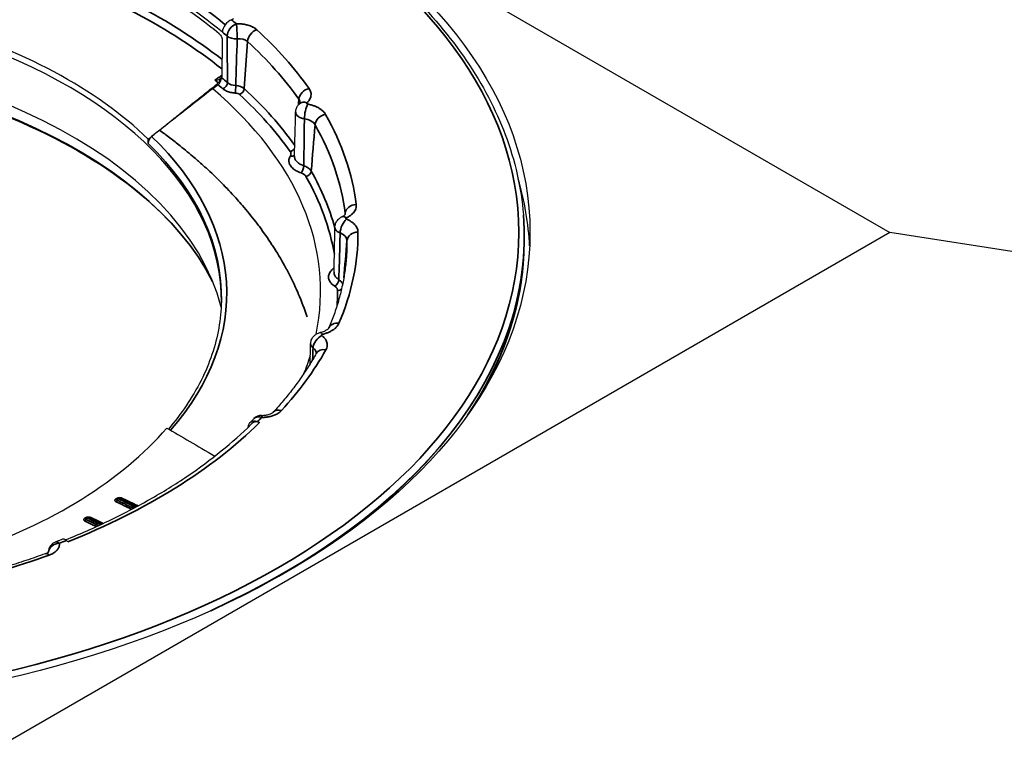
# Model space of a CAD drawing. Header units: millimetres. Extents: x -21336 to 21336, y -500 to 5820.
# Tile 14 of 26: x 3206 to 3251, y 1905 to 1938. Entities that reach past the tile are written whole.
import ezdxf

# ---------------------------------------------------------------- set-up
doc = ezdxf.new("R2010")
doc.units = ezdxf.units.MM
doc.header["$LTSCALE"] = 20
doc.layers.add('_Sichtbarkanten', color=7, linetype='Continuous', lineweight=25)
doc.layers.add('Sichtbar schmal (ISO)', color=7, linetype='Continuous', lineweight=35)

msp = doc.modelspace()

# ---------------------------------------------------------------- linework, layer by layer
at = {"layer": '_Sichtbarkanten'}
for p, q in [((3191.807, 1959.462), (3245.889, 1928.238)), ((3216.117, 1937.934), (3216.022, 1937.896)), ((3215.611, 1937.331), (3215.61, 1937.324)), ((3215.604, 1936.939), (3215.576, 1935.348)), ((3215.576, 1935.338), (3215.575, 1935.265)), ((3215.413, 1934.945), (3215.168, 1934.764)), ((3218.932, 1933.708), (3218.932, 1933.708)), ((3212.237, 1932.28), (3212.24, 1932.476)), ((3229.263, 1929.048), (3229.264, 1929.035)), ((3220.714, 1928.478), (3220.714, 1928.478)), ((3245.889, 1928.238), (3191.818, 1897.021)), ((3775.512, 1846.14), (3245.889, 1928.238)), ((3229.284, 1927.292), (3229.293, 1927.503)), ((3219.611, 1923.191), (3219.611, 1923.191)), ((3216.884, 1919.506), (3216.949, 1919.569)), ((3217.2, 1919.654), (3217.299, 1919.621)), ((3216.768, 1919.399), (3216.768, 1919.394)), ((3210.844, 1916.167), (3210.881, 1916.19)), ((3209.433, 1915.289), (3209.469, 1915.312)), ((3208.601, 1914.21), (3208.535, 1914.265))]:
    msp.add_line(p, q, dxfattribs=at)
for centre, start, end in [((3217.396, 1919.443), 89.8404, 135.4634), ((3208.211, 1913.729), 111.1828, 177.6559)]:
    msp.add_arc(centre, 0.5, start, end, dxfattribs=at)
msp.add_ellipse((3191.813, 1928.242), major_axis=(37.75, 0), ratio=0.57735, dxfattribs=at)
for centre, major_axis, ratio, start_param, end_param in [((3191.813, 1927.833), (28.923, 0), 0.57735, 0.604495, 1.040827), ((3191.813, 1927.65), (28.919, 0), 0.57735, 0.612859, 1.032462), ((3191.813, 1925.18), (-23.75, 0), 0.57735, 3.132886, 6.291892), ((3191.813, 1925.474), (23.756, 0), 0.57735, 0.535812, 1.109509), ((3216.022, 1937.488), (0.321, 0.384), 0.671805, 0.893765, 2.447108), ((3191.813, 1922.809), (-24.004, 0), 0.57735, 3.289846, 6.134932), ((3215.413, 1935.149), (0.113, 0.229), 0.500935, 3.914993, 5.467522), ((3215.415, 1935.222), (0.113, 0.229), 0.50092, 3.961729, 5.467893), ((3191.813, 1925.588), (28.25, 0), 0.57735, 6.162568, 6.880698), ((3219.443, 1933.716), (-0.341, 0.366), 0.693992, 6.283113, 6.28371), ((3212.401, 1932.399), (0.118, 0.23), 0.500066, 0.823242, 2.346779), ((3191.813, 1927.017), (37.75, 0), 0.57735, 0.028101, 0.168322), ((3191.813, 1928.038), (37.491, 0), 0.57735, 5.464798, 6.329263), ((3221.239, 1928.499), (-0.219, 0.449), 0.527098, 6.283111, 6.283513), ((3220.155, 1923.216), (-0.115, 0.487), 0.308598, 6.283138, 6.283354), ((3191.813, 1925.588), (28.25, 0), 0.57735, 6.051841, 6.101566), ((3217.2, 1919.246), (-0.351, 0.356), 0.704492, 5.333042, 6.886385), ((3217.299, 1919.212), (-0.351, 0.356), 0.704492, 5.333042, 6.281423), ((3191.813, 1925.474), (-23.756, 0), 0.57735, 2.106609, 2.680305), ((3210.897, 1916.082), (-0.0529, 0.0849), 0.59777, 0.000006, 0.000275), ((3209.486, 1915.204), (-0.0527, 0.085), 0.599158, 0.000015, 0.000287), ((3208.535, 1913.856), (-0.185, 0.464), 0.464053, 5.573258, 6.283185)]:
    msp.add_ellipse(centre, major_axis=major_axis, ratio=ratio, start_param=start_param, end_param=end_param, dxfattribs=at)
for points, knots in [([(3154.362, 1929.048), (3154.547, 1931.355), (3155.368, 1933.641), (3158.2, 1937.959), (3160.223, 1939.99), (3165.271, 1943.584), (3168.301, 1945.146), (3175.055, 1947.637), (3178.777, 1948.565), (3186.535, 1949.697), (3190.569, 1949.9), (3198.544, 1949.561), (3202.484, 1949.019), (3209.873, 1947.244), (3213.32, 1946.011), (3219.376, 1942.974), (3221.983, 1941.17), (3226.084, 1937.169), (3227.58, 1934.973), (3228.889, 1931.492), (3229.166, 1930.273), (3229.263, 1929.048)], [2.439534, 2.439534, 2.439534, 2.439534, 2.755431, 2.755431, 3.07473, 3.07473, 3.395781, 3.395781, 3.716839, 3.716839, 4.037714, 4.037714, 4.358544, 4.358544, 4.679492, 4.679492, 5.000621, 5.000621, 5.32124, 5.32124, 5.488972, 5.488972, 5.488972, 5.488972]), ([(3215.469, 1937.254), (3215.478, 1937.246), (3215.487, 1937.237), (3215.506, 1937.216), (3215.515, 1937.205), (3215.54, 1937.169), (3215.554, 1937.143), (3215.578, 1937.087), (3215.588, 1937.058), (3215.598, 1937.013), (3215.6, 1936.997), (3215.603, 1936.967), (3215.604, 1936.952), (3215.604, 1936.939)], [-0.07665019, -0.07665019, -0.07665019, -0.07665019, -0.06695301, -0.06695301, -0.0567521, -0.0567521, -0.03848474, -0.03848474, -0.02019094, -0.02019094, -0.00984488, -0.00984488, 0, 0, 0, 0]), ([(3168.462, 1926.019), (3169.132, 1927.331), (3170.145, 1928.592), (3172.879, 1930.984), (3174.646, 1932.097), (3178.703, 1933.948), (3180.991, 1934.687), (3185.859, 1935.715), (3188.438, 1936.003), (3193.626, 1936.099), (3196.234, 1935.906), (3201.211, 1935.059), (3203.579, 1934.405), (3207.834, 1932.705), (3209.72, 1931.659), (3212.823, 1929.288), (3214.038, 1927.964), (3214.968, 1926.388), (3215.07, 1926.204), (3215.164, 1926.019)], [2.680296, 2.680296, 2.680296, 2.680296, 2.976683, 2.976683, 3.29538, 3.29538, 3.613674, 3.613674, 3.932267, 3.932267, 4.251009, 4.251009, 4.56965, 4.56965, 4.887997, 4.887997, 5.206444, 5.206444, 5.248211, 5.248211, 5.248211, 5.248211]), ([(3215.267, 1935.153), (3215.268, 1935.153), (3215.268, 1935.153), (3215.314, 1935.153), (3215.358, 1935.158), (3215.435, 1935.181), (3215.468, 1935.195), (3215.52, 1935.231), (3215.54, 1935.25), (3215.561, 1935.283), (3215.566, 1935.294), (3215.573, 1935.316), (3215.575, 1935.327), (3215.576, 1935.338)], [-0.00038172, -0.00038172, -0.00038172, -0.00038172, 0, 0, 0.02682881, 0.02682881, 0.0497877, 0.0497877, 0.06914169, 0.06914169, 0.07810016, 0.07810016, 0.08649247, 0.08649247, 0.08649247, 0.08649247]), ([(3215.576, 1935.348), (3215.576, 1935.346), (3215.576, 1935.345), (3215.576, 1935.341), (3215.576, 1935.34), (3215.576, 1935.338)], [-0.002508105, -0.002508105, -0.002508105, -0.002508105, -0.001265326, -0.001265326, -0.000051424, -0.000051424, -0.000051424, -0.000051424]), ([(3218.932, 1933.708), (3218.934, 1933.765), (3218.945, 1933.822), (3218.984, 1933.928), (3219.012, 1933.978), (3219.063, 1934.043), (3219.082, 1934.063), (3219.102, 1934.082)], [0, 0, 0, 0, 0.03410909, 0.03410909, 0.06764886, 0.06764886, 0.08419528, 0.08419528, 0.08419528, 0.08419528]), ([(3219.102, 1934.083), (3219.12, 1934.1), (3219.129, 1934.112), (3219.134, 1934.12), (3219.134, 1934.121), (3219.134, 1934.121)], [0, 0, 0, 0, 0.04066453, 0.04066453, 0.05687968, 0.05687968, 0.05687968, 0.05687968]), ([(3220.714, 1928.478), (3220.715, 1928.535), (3220.726, 1928.592), (3220.764, 1928.698), (3220.792, 1928.748), (3220.861, 1928.837), (3220.904, 1928.876), (3220.972, 1928.923), (3220.996, 1928.937), (3221.02, 1928.948)], [0, 0, 0, 0, 0.0340685, 0.0340685, 0.0676202, 0.0676202, 0.1016243, 0.1016243, 0.1178548, 0.1178548, 0.1178548, 0.1178548]), ([(3221.02, 1928.949), (3221.066, 1928.971), (3221.103, 1928.994), (3221.155, 1929.035), (3221.171, 1929.053), (3221.185, 1929.07), (3221.186, 1929.074), (3221.186, 1929.074)], [0, 0, 0, 0, 0.042862, 0.042862, 0.0846283, 0.0846283, 0.1147592, 0.1147592, 0.1147592, 0.1147592]), ([(3221.225, 1927.021), (3221.207, 1926.812), (3221.182, 1926.603), (3221.119, 1926.185), (3221.08, 1925.977), (3220.988, 1925.56), (3220.936, 1925.353), (3220.817, 1924.938), (3220.75, 1924.731), (3220.604, 1924.318), (3220.524, 1924.113), (3220.437, 1923.908)], [5.5845156, 5.5845156, 5.5845156, 5.5845156, 5.6227576, 5.6227576, 5.6609996, 5.6609996, 5.6992416, 5.6992416, 5.7374836, 5.7374836, 5.7757151, 5.7757151, 5.7757151, 5.7757151]), ([(3215.563, 1925.11), (3215.555, 1924.707), (3215.515, 1924.305), (3215.372, 1923.504), (3215.27, 1923.105), (3215.003, 1922.313), (3214.838, 1921.919), (3214.448, 1921.142), (3214.222, 1920.757), (3213.725, 1920.021), (3213.457, 1919.669), (3213.163, 1919.324)], [5.5473926, 5.5473926, 5.5473926, 5.5473926, 5.6372998, 5.6372998, 5.7272071, 5.7272071, 5.8171143, 5.8171143, 5.9070215, 5.9070215, 5.9919255, 5.9919255, 5.9919255, 5.9919255]), ([(3220.041, 1923.703), (3220.112, 1923.72), (3220.178, 1923.742), (3220.287, 1923.789), (3220.333, 1923.815), (3220.395, 1923.86), (3220.415, 1923.879), (3220.434, 1923.902), (3220.437, 1923.908), (3220.437, 1923.908)], [0, 0, 0, 0, 0.047828, 0.047828, 0.0943336, 0.0943336, 0.1369533, 0.1369533, 0.1733153, 0.1733153, 0.1733153, 0.1733153]), ([(3219.611, 1923.191), (3219.613, 1923.247), (3219.623, 1923.304), (3219.662, 1923.41), (3219.69, 1923.46), (3219.759, 1923.548), (3219.801, 1923.588), (3219.896, 1923.652), (3219.95, 1923.677), (3220.017, 1923.697), (3220.029, 1923.7), (3220.041, 1923.703)], [0, 0, 0, 0, 0.0340426, 0.0340426, 0.0675875, 0.0675875, 0.1015721, 0.1015721, 0.1366362, 0.1366362, 0.1438258, 0.1438258, 0.1438258, 0.1438258]), ([(3219.868, 1922.752), (3219.765, 1922.569), (3219.657, 1922.387), (3219.43, 1922.025), (3219.31, 1921.845), (3219.061, 1921.487), (3218.931, 1921.309), (3218.659, 1920.956), (3218.518, 1920.78), (3218.225, 1920.432), (3218.073, 1920.259), (3217.916, 1920.087)], [5.8481672, 5.8481672, 5.8481672, 5.8481672, 5.8828471, 5.8828471, 5.917527, 5.917527, 5.9522069, 5.9522069, 5.9868868, 5.9868868, 6.0215668, 6.0215668, 6.0215668, 6.0215668]), ([(3217.397, 1919.943), (3217.458, 1919.942), (3217.519, 1919.947), (3217.631, 1919.963), (3217.685, 1919.976), (3217.775, 1920.004), (3217.813, 1920.02), (3217.87, 1920.05), (3217.89, 1920.064), (3217.909, 1920.08), (3217.914, 1920.085), (3217.916, 1920.087)], [0, 0, 0, 0, 0.0361352, 0.0361352, 0.0712623, 0.0712623, 0.1045096, 0.1045096, 0.1347634, 0.1347634, 0.1524354, 0.1524354, 0.1524354, 0.1524354]), ([(3208.492, 1914.296), (3209.158, 1914.564), (3209.805, 1914.848), (3211.078, 1915.456), (3211.702, 1915.782), (3212.899, 1916.462), (3213.47, 1916.817), (3214.557, 1917.553), (3215.072, 1917.934), (3216.041, 1918.72), (3216.495, 1919.124), (3216.917, 1919.537)], [6.0681877, 6.0681877, 6.0681877, 6.0681877, 6.1518482, 6.1518482, 6.2386773, 6.2386773, 6.3255064, 6.3255064, 6.4123354, 6.4123354, 6.4991645, 6.4991645, 6.4991645, 6.4991645]), ([(3217.04, 1919.793), (3217.027, 1919.78), (3217.014, 1919.768), (3216.989, 1919.742), (3216.977, 1919.729), (3216.951, 1919.704), (3216.938, 1919.691), (3216.913, 1919.666), (3216.9, 1919.653), (3216.875, 1919.628), (3216.862, 1919.615), (3216.849, 1919.602)], [6.05167255, 6.05167255, 6.05167255, 6.05167255, 6.05434187, 6.05434187, 6.05701119, 6.05701119, 6.05968051, 6.05968051, 6.06234983, 6.06234983, 6.06501915, 6.06501915, 6.06501915, 6.06501915]), ([(3213.086, 1919.369), (3213.414, 1919.177), (3214.104, 1918.774), (3214.866, 1918.329), (3215.266, 1918.096)], [0, 0, 0, 0, 0.3333333, 0.6622386, 0.6622386, 0.6622386, 0.6622386]), ([(3210.881, 1916.19), (3210.89, 1916.195), (3210.9, 1916.199), (3210.92, 1916.205), (3210.931, 1916.206), (3210.952, 1916.204), (3210.963, 1916.202), (3210.975, 1916.197), (3210.977, 1916.196), (3210.979, 1916.195)], [0.00000865, 0.00000865, 0.00000865, 0.00000865, 0.00633703, 0.00633703, 0.01271501, 0.01271501, 0.01920697, 0.01920697, 0.02047482, 0.02047482, 0.02047482, 0.02047482]), ([(3209.469, 1915.312), (3209.478, 1915.317), (3209.488, 1915.321), (3209.509, 1915.326), (3209.52, 1915.327), (3209.541, 1915.326), (3209.552, 1915.323), (3209.563, 1915.319), (3209.565, 1915.318), (3209.567, 1915.317)], [0.00000867, 0.00000867, 0.00000867, 0.00000867, 0.00633837, 0.00633837, 0.01271489, 0.01271489, 0.01920391, 0.01920391, 0.02028392, 0.02028392, 0.02028392, 0.02028392]), ([(3208.35, 1914.321), (3208.329, 1914.312), (3208.308, 1914.304), (3208.265, 1914.287), (3208.244, 1914.279), (3208.201, 1914.262), (3208.18, 1914.253), (3208.137, 1914.237), (3208.116, 1914.228), (3208.073, 1914.212), (3208.052, 1914.203), (3208.03, 1914.195)], [0.21816616, 0.21816616, 0.21816616, 0.21816616, 0.22083548, 0.22083548, 0.2235048, 0.2235048, 0.22617413, 0.22617413, 0.22884345, 0.22884345, 0.23151278, 0.23151278, 0.23151278, 0.23151278]), ([(3207.576, 1913.664), (3207.287, 1913.559), (3206.994, 1913.457), (3206.403, 1913.259), (3206.105, 1913.163), (3205.502, 1912.976), (3205.198, 1912.886), (3204.584, 1912.712), (3204.274, 1912.628), (3203.65, 1912.466), (3203.335, 1912.388), (3203.018, 1912.313)], [0.2616186, 0.2616186, 0.2616186, 0.2616186, 0.2962985, 0.2962985, 0.3309784, 0.3309784, 0.3656583, 0.3656583, 0.4003382, 0.4003382, 0.4350181, 0.4350181, 0.4350181, 0.4350181]), ([(3207.576, 1913.664), (3207.615, 1913.678), (3207.649, 1913.695), (3207.697, 1913.723), (3207.713, 1913.735), (3207.729, 1913.749), (3207.732, 1913.753), (3207.732, 1913.753)], [0, 0, 0, 0, 0.03213748, 0.03213748, 0.06168345, 0.06168345, 0.08468743, 0.08468743, 0.08468743, 0.08468743])]:
    msp.add_open_spline(points, degree=3, knots=knots, dxfattribs=at)
msp.add_rational_spline([(3212.24, 1932.476), (3213.682, 1933.63), (3215.422, 1935.024)], [1.21561557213, 1.13881668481, 1.05643602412], degree=2, dxfattribs=at)
for points in [[(3215.168, 1934.764), (3214.819, 1934.491), (3214.147, 1933.966), (3213.228, 1933.247), (3212.665, 1932.808), (3212.397, 1932.598)], [(3218.876, 1931.703), (3218.897, 1932.365), (3218.915, 1933.035), (3218.932, 1933.708)], [(3220.672, 1926.434), (3220.686, 1927.114), (3220.7, 1927.796), (3220.714, 1928.478)], [(3229.284, 1927.292), (3229.186, 1925.017), (3228.47, 1922.754), (3227.178, 1920.617)], [(3219.59, 1922.281), (3219.597, 1922.585), (3219.604, 1922.888), (3219.611, 1923.191)], [(3219.868, 1922.752), (3219.868, 1922.753), (3219.868, 1922.754), (3219.868, 1922.754)], [(3210.823, 1916.149), (3210.829, 1916.156), (3210.836, 1916.162), (3210.844, 1916.167)], [(3210.979, 1916.195), (3211.239, 1916.07), (3211.498, 1915.946), (3211.759, 1915.821)], [(3209.411, 1915.271), (3209.418, 1915.278), (3209.425, 1915.284), (3209.433, 1915.289)], [(3209.411, 1915.271), (3209.411, 1915.271), (3209.411, 1915.271), (3209.411, 1915.271)], [(3209.567, 1915.317), (3209.77, 1915.22), (3209.972, 1915.123), (3210.175, 1915.026)], [(3207.711, 1913.734), (3207.711, 1913.739), (3207.711, 1913.744), (3207.711, 1913.749)]]:
    msp.add_open_spline(points, degree=3, dxfattribs=at)
at = {"layer": 'Sichtbar schmal (ISO)'}
for p, q in [((3216.747, 1936.908), (3216.597, 1934.768)), ((3210.814, 1916.176), (3210.778, 1916.154)), ((3210.931, 1916.188), (3210.895, 1916.165)), ((3209.403, 1915.298), (3209.366, 1915.276)), ((3209.52, 1915.309), (3209.483, 1915.287))]:
    msp.add_line(p, q, dxfattribs=at)
msp.add_ellipse((3191.813, 1928.242), major_axis=(37.241, 0), ratio=0.57735, dxfattribs=at)
for centre, major_axis, ratio, start_param, end_param in [((3191.813, 1928.071), (-29.132, 0), 0.57735, 3.748842, 4.18242), ((3191.813, 1925.893), (29.627, 0), 0.57735, 0.639285, 1.028048), ((3191.813, 1925.689), (29.388, 0), 0.57735, 0.628731, 1.028048), ((3191.813, 1928.242), (29.423, 0), 0.57735, 0.591148, 0.604495), ((3191.813, 1927.841), (28.923, 0), 0.57735, 0.591148, 0.604495), ((3216.243, 1937.301), (-0.326, -0.379), 0.677938, 4.044907, 5.598252), ((3216.243, 1937.301), (0.023, -0.499), 0.064719, 0.987283, 2.524627), ((3217.169, 1937.033), (-0.338, -0.368), 0.691329, 4.067316, 5.568299), ((3191.813, 1928.242), (29.947, 0), 0.57735, 0.387643, 0.561042), ((3216.281, 1942.128), (-0.158, -13), 0.032709, 5.106008, 5.289439), ((3216.243, 1937.301), (-0.5, -0.001), 0.549724, 0.59043, 1.649155), ((3216.84, 1944.119), (-0.672, -15.465), 0.018102, 5.189616, 5.351267), ((3216.32, 1936.725), (0.502, 0.041), 0.603929, 0.508805, 1.596871), ((3191.813, 1927.862), (29.448, 0), 0.57735, 0.387643, 0.561042), ((3191.813, 1922.048), (24.343, 0), 0.57735, 0.286531, 2.855062), ((3191.813, 1925.661), (28.643, 0), 0.57735, 0.601918, 0.611373), ((3191.813, 1925.789), (-28.879, 0), 0.57735, 3.729808, 3.746087), ((3191.813, 1925.588), (-28.629, 0), 0.57735, 3.729808, 3.743381), ((3215.631, 1934.964), (-0.164, -0.189), 0.67927, 0.905445, 2.458788), ((3216.254, 1935.204), (-0.5, 0.003), 0.596105, 0.592412, 1.494591), ((3216.194, 1934.772), (-0.012, -0.25), 0.065511, 0.617003, 2.145021), ((3216.174, 1934.628), (-0.5, 0.018), 0.56144, 3.722731, 4.651392), ((3216.386, 1934.705), (-0.169, -0.184), 0.691375, 0.925805, 2.426788), ((3191.813, 1925.778), (29.27, 0), 0.57735, 0.389429, 0.560935), ((3219.538, 1934.369), (-0.408, -0.289), 0.755915, 4.22146, 5.722443), ((3216.174, 1934.424), (0.25, 0), 0.576748, 0.558835, 1.487309), ((3191.813, 1925.588), (29.02, 0), 0.57735, 0.387301, 0.560935), ((3219.637, 1937.196), (-0.996, -11.556), 0.027576, 4.969055, 4.991926), ((3218.378, 1934.095), (0.753, 0.044), 0.586956, 6.230477, 6.63504), ((3219.443, 1933.716), (-0.341, 0.366), 0.693992, 5.352727, 6.283113), ((3218.378, 1934.095), (0.753, 0.044), 0.586956, 6.207091, 6.207777), ((3219.481, 1933.656), (-0.092, -0.492), 0.251419, 3.78074, 5.308991), ((3219.093, 1932.969), (0.753, 0.043), 0.586314, 0.279677, 1.221156), ((3220.284, 1933.193), (-0.435, -0.246), 0.776271, 4.299209, 5.800192), ((3191.813, 1928.242), (29.947, 0), 0.57735, 0.073483, 0.315201), ((3219.829, 1936.896), (-0.847, -11.796), 0.022341, 1.051169, 1.247687), ((3191.813, 1927.862), (29.448, 0), 0.57735, 0.073483, 0.315201), ((3191.813, 1925.479), (23.994, 0), 0.57735, 5.818204, 6.822886), ((3191.813, 1925.279), (23.752, 0), 0.57735, 6.270842, 6.818986), ((3218.684, 1932.12), (-0.204, -0.144), 0.75602, 1.080215, 2.155809), ((3218.691, 1931.914), (0.212, -0.132), 0.76823, 5.159118, 6.075041), ((3219.175, 1931.152), (-0.079, -0.237), 0.407555, 0.684442, 2.210088), ((3219.4, 1930.992), (-0.218, -0.123), 0.776185, 1.157231, 2.658214), ((3191.813, 1925.588), (29.02, 0), 0.57735, 0.099659, 0.315543), ((3191.813, 1925.778), (29.27, 0), 0.57735, 0.158903, 0.315543), ((3221.679, 1929.103), (-0.496, -0.063), 0.814293, 4.608932, 6.109915), ((3191.813, 1928.051), (37.49, 0), 0.57735, 5.381868, 6.329263), ((3221.243, 1928.434), (-0.193, -0.461), 0.479165, 3.859461, 5.387712), ((3221.239, 1928.499), (-0.219, 0.449), 0.527098, 5.536254, 6.283111), ((3221.519, 1931.935), (-0.996, -11.374), 0.008169, 4.978979, 4.978996), ((3221.519, 1931.935), (-0.996, -11.374), 0.008169, 4.964087, 4.968569), ((3220.429, 1929.05), (0.754, 0.043), 0.574549, 6.228701, 6.323447), ((3191.837, 1925.78), (29.245, 0), 0.57735, 0.15649, 0.156491), ((3191.813, 1928.242), (29.947, 0), 0.57735, 6.042509, 6.284227), ((3220.507, 1927.85), (0.754, 0.043), 0.574033, 6.251472, 7.192952), ((3221.76, 1927.851), (-0.5, -0.001), 0.816496, 4.710916, 6.211899), ((3221.54, 1931.616), (-0.982, -11.629), 0.003235, 1.084512, 1.243993), ((3191.813, 1927.862), (29.448, 0), 0.57735, 6.233719, 6.284227), ((3191.813, 1927.826), (37.482, 0), 0.57735, 5.910718, 6.25849), ((3220.652, 1926.819), (-0.149, 0.201), 0.645167, 2.284943, 2.405169), ((3191.813, 1924.282), (28.875, 0), 0.57735, 0.126575, 0.126583), ((3220.704, 1926.008), (-0.135, -0.211), 0.606239, 0.812442, 2.338088), ((3191.813, 1925.588), (29.02, 0), 0.57735, 6.243562, 6.284569), ((3220.833, 1925.815), (-0.25, -0.001), 0.816496, 1.568839, 2.371189), ((3220.897, 1923.712), (-0.46, 0.196), 0.792963, 5.037517, 6.282722), ((3220.125, 1923.154), (-0.311, -0.392), 0.660002, 4.018095, 5.546346), ((3220.155, 1923.216), (-0.115, 0.487), 0.308598, 5.630938, 6.283138), ((3191.813, 1928.242), (29.947, 0), 0.57735, 5.796668, 5.970068), ((3219.112, 1922.73), (0.753, 0.038), 0.563082, 6.235091, 6.884463), ((3220.304, 1922.508), (-0.436, 0.245), 0.776797, 5.123216, 6.283185), ((3217.396, 1919.443), (-0.356, 0.351), 0.709937, 5.322138, 6.283185), ((3217.396, 1919.443), (0.001, 0.5), 0.003938, 6.283184, 6.898669), ((3218.285, 1919.75), (-0.369, 0.338), 0.721756, 5.296608, 6.283172), ((3191.813, 1928.242), (29.538, 0), 0.57735, 5.316884, 5.753216), ((3191.813, 1928.071), (29.132, 0), 0.57735, 5.751029, 5.753216), ((3191.813, 1928.242), (-29.423, 0), 0.57735, 2.611623, 2.62497), ((3210.774, 1916.237), (0.0529, -0.0848), 0.597043, 5.52449, 6.225886), ((3210.782, 1916.11), (0.0442, 0.0897), 0.587055, 3.891398, 4.837829), ((3210.811, 1916.26), (0.0529, -0.0848), 0.59715, 5.52429, 6.017458), ((3210.897, 1916.081), (-0.0463, -0.0886), 0.585071, 3.904628, 4.851606), ((3210.897, 1916.082), (-0.0529, 0.0849), 0.59777, 5.508978, 6.283192), ((3210.811, 1916.26), (0.0529, -0.0848), 0.59715, 6.038172, 6.038937), ((3210.811, 1916.26), (0.0529, -0.0848), 0.59715, 6.178671, 6.180895), ((3210.934, 1916.105), (-0.0529, 0.0848), 0.597741, 5.508932, 6.283185), ((3210.936, 1916.105), (0.0432, 0.0902), 0.561084, 6.282503, 7.026369), ((3211.041, 1916.272), (-0.0429, -0.0903), 0.576502, 0.282976, 0.741967), ((3209.363, 1915.359), (0.0527, -0.085), 0.599705, 5.526136, 6.22687), ((3209.371, 1915.233), (0.0442, 0.0897), 0.587058, 3.887534, 4.83374), ((3209.399, 1915.382), (0.0527, -0.085), 0.599815, 5.52594, 6.015357), ((3209.486, 1915.203), (-0.0463, -0.0886), 0.585138, 3.902057, 4.847528), ((3209.486, 1915.204), (-0.0527, 0.085), 0.599158, 5.510405, 6.2832), ((3209.399, 1915.382), (0.0527, -0.085), 0.599815, 6.030245, 6.030837), ((3209.399, 1915.382), (0.0527, -0.085), 0.599815, 6.193277, 6.195331), ((3209.522, 1915.227), (-0.0527, 0.085), 0.599138, 5.510356, 6.283185), ((3209.524, 1915.227), (0.0432, 0.0902), 0.561094, 6.28252, 7.023862), ((3209.63, 1915.393), (-0.0429, -0.0903), 0.576502, 0.288655, 0.738109), ((3208.211, 1913.729), (-0.495, -0.068), 0.813928, 4.600758, 6.097336), ((3208.211, 1913.729), (-0.181, 0.466), 0.455045, 5.577747, 6.283187), ((3191.813, 1928.242), (-29.423, 0), 0.57735, 2.161944, 2.175291), ((3207.747, 1913.194), (-0.171, 0.47), 0.434432, 5.587387, 6.283189), ((3208.211, 1913.729), (-0.5, 0.02), 0.575856, 0.000001, 0.051957), ((3191.813, 1928.242), (-29.947, 0), 0.57735, 1.958439, 2.131838)]:
    msp.add_ellipse(centre, major_axis=major_axis, ratio=ratio, start_param=start_param, end_param=end_param, dxfattribs=at)
for points, knots in [([(3216.243, 1937.709), (3216.269, 1937.71), (3216.294, 1937.711), (3216.32, 1937.711), (3216.34, 1937.711), (3216.359, 1937.711), (3216.379, 1937.71), (3216.407, 1937.709), (3216.435, 1937.707), (3216.464, 1937.705), (3216.48, 1937.704), (3216.497, 1937.702), (3216.513, 1937.7), (3216.544, 1937.697), (3216.574, 1937.693), (3216.604, 1937.687), (3216.617, 1937.685), (3216.631, 1937.683), (3216.644, 1937.68), (3216.676, 1937.674), (3216.708, 1937.667), (3216.739, 1937.658), (3216.749, 1937.656), (3216.759, 1937.653), (3216.769, 1937.65), (3216.802, 1937.641), (3216.834, 1937.63), (3216.865, 1937.619), (3216.872, 1937.616), (3216.879, 1937.613), (3216.886, 1937.611), (3216.919, 1937.598), (3216.95, 1937.584), (3216.981, 1937.568), (3216.985, 1937.566), (3216.989, 1937.564), (3216.993, 1937.562), (3217.025, 1937.545), (3217.055, 1937.527), (3217.083, 1937.509), (3217.085, 1937.507), (3217.087, 1937.506), (3217.088, 1937.505), (3217.118, 1937.485), (3217.145, 1937.463), (3217.169, 1937.441)], [0.0000004, 0.0000004, 0.0000004, 0.0000004, 0.0709999, 0.0709999, 0.0709999, 0.125, 0.125, 0.125, 0.2038322, 0.2038322, 0.2038322, 0.25, 0.25, 0.25, 0.336501, 0.336501, 0.336501, 0.375, 0.375, 0.375, 0.4692399, 0.4692399, 0.4692399, 0.5, 0.5, 0.5, 0.6019237, 0.6019237, 0.6019237, 0.625, 0.625, 0.625, 0.7346325, 0.7346325, 0.7346325, 0.75, 0.75, 0.75, 0.8673233, 0.8673233, 0.8673233, 0.875, 0.875, 0.875, 1, 1, 1, 1]), ([(3215.267, 1935.153), (3215.323, 1935.192), (3215.426, 1935.263), (3215.529, 1935.336), (3215.576, 1935.369)], [0, 0, 0, 0, 0.3333333, 0.6093192, 0.6093192, 0.6093192, 0.6093192]), ([(3219.443, 1934.125), (3219.441, 1934.123), (3219.439, 1934.121), (3219.438, 1934.119), (3219.436, 1934.117), (3219.435, 1934.114), (3219.434, 1934.112), (3219.433, 1934.11), (3219.433, 1934.108), (3219.432, 1934.105), (3219.432, 1934.103), (3219.432, 1934.101), (3219.433, 1934.099), (3219.433, 1934.096), (3219.434, 1934.094), (3219.435, 1934.092), (3219.436, 1934.09), (3219.437, 1934.088), (3219.439, 1934.086), (3219.44, 1934.084), (3219.442, 1934.082), (3219.445, 1934.08), (3219.447, 1934.078), (3219.449, 1934.076), (3219.452, 1934.075), (3219.454, 1934.073), (3219.457, 1934.072), (3219.46, 1934.07), (3219.464, 1934.069), (3219.467, 1934.068), (3219.47, 1934.067), (3219.474, 1934.066), (3219.477, 1934.065), (3219.481, 1934.064)], [0, 0, 0, 0, 0.0909091, 0.0909091, 0.0909091, 0.1818182, 0.1818182, 0.1818182, 0.2727273, 0.2727273, 0.2727273, 0.3636364, 0.3636364, 0.3636364, 0.4545455, 0.4545455, 0.4545455, 0.5454545, 0.5454545, 0.5454545, 0.6363636, 0.6363636, 0.6363636, 0.7272727, 0.7272727, 0.7272727, 0.8181818, 0.8181818, 0.8181818, 0.9090909, 0.9090909, 0.9090909, 0.9999027, 0.9999027, 0.9999027, 0.9999027]), ([(3218.932, 1933.708), (3218.932, 1933.695), (3218.934, 1933.663), (3218.95, 1933.614), (3218.982, 1933.563), (3219.029, 1933.517), (3219.087, 1933.476), (3219.158, 1933.442), (3219.238, 1933.415), (3219.297, 1933.403), (3219.327, 1933.399)], [0.2986291, 0.2986291, 0.2986291, 0.2986291, 0.3636364, 0.4545455, 0.5454545, 0.6363636, 0.7272727, 0.8181818, 0.9090909, 0.9999825, 0.9999825, 0.9999825, 0.9999825]), ([(3219.299, 1931.268), (3219.306, 1931.604), (3219.316, 1932.296), (3219.324, 1933.025), (3219.327, 1933.399)], [0, 0, 0, 0, 0.5, 0.9999981, 0.9999981, 0.9999981, 0.9999981]), ([(3212.759, 1932.881), (3212.915, 1932.767), (3213.069, 1932.653), (3213.222, 1932.537), (3213.381, 1932.416), (3213.538, 1932.293), (3213.693, 1932.169), (3213.912, 1931.994), (3214.126, 1931.817), (3214.335, 1931.638), (3214.464, 1931.526), (3214.591, 1931.414), (3214.717, 1931.301), (3214.937, 1931.103), (3215.151, 1930.903), (3215.358, 1930.7), (3215.46, 1930.6), (3215.56, 1930.5), (3215.659, 1930.399), (3215.877, 1930.178), (3216.087, 1929.953), (3216.289, 1929.726), (3216.366, 1929.64), (3216.442, 1929.553), (3216.517, 1929.467), (3216.728, 1929.221), (3216.93, 1928.972), (3217.124, 1928.721), (3217.179, 1928.649), (3217.233, 1928.578), (3217.286, 1928.506), (3217.487, 1928.236), (3217.678, 1927.963), (3217.858, 1927.687), (3217.894, 1927.631), (3217.93, 1927.575), (3217.966, 1927.519), (3218.153, 1927.224), (3218.329, 1926.926), (3218.493, 1926.622), (3218.514, 1926.584), (3218.535, 1926.545), (3218.555, 1926.506), (3218.726, 1926.183), (3218.884, 1925.854), (3219.026, 1925.525), (3219.035, 1925.504), (3219.044, 1925.483), (3219.053, 1925.462), (3219.202, 1925.112), (3219.334, 1924.762), (3219.448, 1924.41)], [0.7233517, 0.7233517, 0.7233517, 0.7233517, 0.7363612, 0.7363612, 0.7363612, 0.75, 0.75, 0.75, 0.7692924, 0.7692924, 0.7692924, 0.78125, 0.78125, 0.78125, 0.8022236, 0.8022236, 0.8022236, 0.8125, 0.8125, 0.8125, 0.835155, 0.835155, 0.835155, 0.84375, 0.84375, 0.84375, 0.8680864, 0.8680864, 0.8680864, 0.875, 0.875, 0.875, 0.9010103, 0.9010103, 0.9010103, 0.90625, 0.90625, 0.90625, 0.9339503, 0.9339503, 0.9339503, 0.9375, 0.9375, 0.9375, 0.966884, 0.966884, 0.966884, 0.96875, 0.96875, 0.96875, 1, 1, 1, 1]), ([(3219.175, 1930.948), (3219.134, 1930.962), (3219.095, 1930.977), (3219.058, 1930.993), (3219.021, 1931.009), (3218.987, 1931.026), (3218.954, 1931.044), (3218.922, 1931.063), (3218.891, 1931.082), (3218.863, 1931.103), (3218.834, 1931.124), (3218.808, 1931.145), (3218.785, 1931.168), (3218.761, 1931.19), (3218.74, 1931.214), (3218.721, 1931.238), (3218.703, 1931.262), (3218.687, 1931.286), (3218.673, 1931.311), (3218.66, 1931.337), (3218.649, 1931.362), (3218.642, 1931.388), (3218.634, 1931.414), (3218.629, 1931.44), (3218.627, 1931.466), (3218.625, 1931.493), (3218.626, 1931.52), (3218.63, 1931.547), (3218.633, 1931.574), (3218.641, 1931.602), (3218.651, 1931.629), (3218.661, 1931.656), (3218.674, 1931.683), (3218.691, 1931.71)], [0, 0, 0, 0, 0.090909, 0.090909, 0.090909, 0.181818, 0.181818, 0.181818, 0.272727, 0.272727, 0.272727, 0.363636, 0.363636, 0.363636, 0.454545, 0.454545, 0.454545, 0.545455, 0.545455, 0.545455, 0.636364, 0.636364, 0.636364, 0.727273, 0.727273, 0.727273, 0.818182, 0.818182, 0.818182, 0.909091, 0.909091, 0.909091, 1, 1, 1, 1]), ([(3218.691, 1931.71), (3218.699, 1931.723), (3218.706, 1931.737), (3218.711, 1931.75), (3218.715, 1931.763), (3218.718, 1931.777), (3218.72, 1931.79), (3218.721, 1931.804), (3218.721, 1931.817), (3218.719, 1931.831), (3218.717, 1931.845), (3218.713, 1931.86), (3218.707, 1931.874), (3218.701, 1931.888), (3218.694, 1931.902), (3218.684, 1931.916)], [0.0004909, 0.0004909, 0.0004909, 0.0004909, 0.2, 0.2, 0.2, 0.4, 0.4, 0.4, 0.6, 0.6, 0.6, 0.8, 0.8, 0.8, 1, 1, 1, 1]), ([(3219.299, 1931.268), (3219.268, 1931.279), (3219.237, 1931.291), (3219.209, 1931.304), (3219.181, 1931.317), (3219.154, 1931.331), (3219.129, 1931.346), (3219.104, 1931.36), (3219.08, 1931.376), (3219.058, 1931.392), (3219.036, 1931.408), (3219.016, 1931.425), (3218.998, 1931.443), (3218.98, 1931.46), (3218.964, 1931.479), (3218.949, 1931.497), (3218.935, 1931.516), (3218.923, 1931.535), (3218.912, 1931.554), (3218.902, 1931.573), (3218.894, 1931.593), (3218.888, 1931.613), (3218.882, 1931.633), (3218.878, 1931.652), (3218.877, 1931.672), (3218.876, 1931.682), (3218.876, 1931.693), (3218.876, 1931.703)], [0.0000008, 0.0000008, 0.0000008, 0.0000008, 0.0909091, 0.0909091, 0.0909091, 0.1818182, 0.1818182, 0.1818182, 0.2727273, 0.2727273, 0.2727273, 0.3636364, 0.3636364, 0.3636364, 0.4545455, 0.4545455, 0.4545455, 0.5454545, 0.5454545, 0.5454545, 0.6363636, 0.6363636, 0.6363636, 0.7272727, 0.7272727, 0.7272727, 0.7730133, 0.7730133, 0.7730133, 0.7730133]), ([(3219.637, 1931.022), (3219.626, 1931.042), (3219.613, 1931.061), (3219.597, 1931.08), (3219.581, 1931.098), (3219.564, 1931.116), (3219.544, 1931.133), (3219.524, 1931.15), (3219.502, 1931.167), (3219.477, 1931.183), (3219.452, 1931.199), (3219.424, 1931.214), (3219.395, 1931.229), (3219.365, 1931.243), (3219.333, 1931.256), (3219.299, 1931.268)], [0, 0, 0, 0, 0.2, 0.2, 0.2, 0.4, 0.4, 0.4, 0.6, 0.6, 0.6, 0.8, 0.8, 0.8, 1, 1, 1, 1]), ([(3219.4, 1930.788), (3219.393, 1930.801), (3219.384, 1930.814), (3219.373, 1930.826), (3219.363, 1930.838), (3219.351, 1930.849), (3219.338, 1930.861), (3219.325, 1930.872), (3219.31, 1930.883), (3219.293, 1930.893), (3219.277, 1930.904), (3219.258, 1930.914), (3219.238, 1930.923), (3219.219, 1930.932), (3219.197, 1930.94), (3219.175, 1930.948)], [0, 0, 0, 0, 0.2, 0.2, 0.2, 0.4, 0.4, 0.4, 0.6, 0.6, 0.6, 0.8, 0.8, 0.8, 1, 1, 1, 1]), ([(3221.239, 1928.907), (3221.236, 1928.906), (3221.234, 1928.904), (3221.231, 1928.902), (3221.229, 1928.901), (3221.226, 1928.899), (3221.224, 1928.897), (3221.222, 1928.895), (3221.221, 1928.893), (3221.219, 1928.891), (3221.218, 1928.889), (3221.217, 1928.887), (3221.216, 1928.884), (3221.215, 1928.882), (3221.214, 1928.88), (3221.214, 1928.878), (3221.214, 1928.875), (3221.214, 1928.873), (3221.215, 1928.871), (3221.215, 1928.869), (3221.216, 1928.867), (3221.217, 1928.864), (3221.218, 1928.862), (3221.219, 1928.86), (3221.221, 1928.858), (3221.223, 1928.856), (3221.225, 1928.854), (3221.227, 1928.852), (3221.229, 1928.85), (3221.232, 1928.849), (3221.234, 1928.847), (3221.237, 1928.846), (3221.24, 1928.844), (3221.243, 1928.843)], [0, 0, 0, 0, 0.0909091, 0.0909091, 0.0909091, 0.1818182, 0.1818182, 0.1818182, 0.2727273, 0.2727273, 0.2727273, 0.3636364, 0.3636364, 0.3636364, 0.4545455, 0.4545455, 0.4545455, 0.5454545, 0.5454545, 0.5454545, 0.6363636, 0.6363636, 0.6363636, 0.7272727, 0.7272727, 0.7272727, 0.8181818, 0.8181818, 0.8181818, 0.9090909, 0.9090909, 0.9090909, 0.9998145, 0.9998145, 0.9998145, 0.9998145]), ([(3220.714, 1928.478), (3220.714, 1928.464), (3220.717, 1928.432), (3220.734, 1928.383), (3220.768, 1928.334), (3220.815, 1928.289), (3220.876, 1928.25), (3220.924, 1928.228), (3220.95, 1928.218)], [0.4741584, 0.4741584, 0.4741584, 0.4741584, 0.5454545, 0.6363636, 0.7272727, 0.8181818, 0.9090909, 0.999961, 0.999961, 0.999961, 0.999961]), ([(3220.89, 1926.096), (3220.901, 1926.43), (3220.922, 1927.119), (3220.941, 1927.845), (3220.95, 1928.218)], [0, 0, 0, 0, 0.5, 0.9999981, 0.9999981, 0.9999981, 0.9999981]), ([(3220.704, 1925.804), (3220.672, 1925.824), (3220.644, 1925.846), (3220.617, 1925.867), (3220.591, 1925.889), (3220.568, 1925.912), (3220.546, 1925.935), (3220.525, 1925.958), (3220.507, 1925.982), (3220.491, 1926.007), (3220.475, 1926.032), (3220.461, 1926.057), (3220.451, 1926.083), (3220.441, 1926.108), (3220.433, 1926.134), (3220.428, 1926.16), (3220.423, 1926.186), (3220.421, 1926.213), (3220.422, 1926.239), (3220.423, 1926.265), (3220.427, 1926.292), (3220.433, 1926.318), (3220.44, 1926.344), (3220.449, 1926.369), (3220.461, 1926.395), (3220.473, 1926.42), (3220.488, 1926.446), (3220.507, 1926.471), (3220.525, 1926.496), (3220.546, 1926.521), (3220.571, 1926.545), (3220.595, 1926.569), (3220.622, 1926.592), (3220.652, 1926.615)], [0, 0, 0, 0, 0.090909, 0.090909, 0.090909, 0.181818, 0.181818, 0.181818, 0.272727, 0.272727, 0.272727, 0.363636, 0.363636, 0.363636, 0.454545, 0.454545, 0.454545, 0.545455, 0.545455, 0.545455, 0.636364, 0.636364, 0.636364, 0.727273, 0.727273, 0.727273, 0.818182, 0.818182, 0.818182, 0.909091, 0.909091, 0.909091, 1, 1, 1, 1]), ([(3220.89, 1926.096), (3220.865, 1926.112), (3220.843, 1926.129), (3220.823, 1926.146), (3220.802, 1926.164), (3220.784, 1926.182), (3220.768, 1926.2), (3220.752, 1926.218), (3220.737, 1926.238), (3220.725, 1926.257), (3220.712, 1926.276), (3220.702, 1926.296), (3220.694, 1926.316), (3220.686, 1926.336), (3220.68, 1926.356), (3220.677, 1926.376), (3220.673, 1926.395), (3220.671, 1926.415), (3220.672, 1926.434)], [0.0000008, 0.0000008, 0.0000008, 0.0000008, 0.0909091, 0.0909091, 0.0909091, 0.1818182, 0.1818182, 0.1818182, 0.2727273, 0.2727273, 0.2727273, 0.3636364, 0.3636364, 0.3636364, 0.4545455, 0.4545455, 0.4545455, 0.5411063, 0.5411063, 0.5411063, 0.5411063]), ([(3220.833, 1925.611), (3220.833, 1925.625), (3220.831, 1925.639), (3220.828, 1925.652), (3220.824, 1925.666), (3220.82, 1925.679), (3220.813, 1925.692), (3220.806, 1925.705), (3220.798, 1925.718), (3220.788, 1925.731), (3220.778, 1925.744), (3220.765, 1925.756), (3220.751, 1925.769), (3220.738, 1925.781), (3220.722, 1925.793), (3220.704, 1925.804)], [0, 0, 0, 0, 0.2, 0.2, 0.2, 0.4, 0.4, 0.4, 0.6, 0.6, 0.6, 0.8, 0.8, 0.8, 1, 1, 1, 1]), ([(3221.062, 1925.901), (3221.059, 1925.909), (3221.056, 1925.916), (3221.052, 1925.923), (3221.042, 1925.943), (3221.03, 1925.963), (3221.015, 1925.983), (3220.999, 1926.003), (3220.981, 1926.022), (3220.96, 1926.041), (3220.939, 1926.06), (3220.916, 1926.078), (3220.89, 1926.096)], [0.3258786, 0.3258786, 0.3258786, 0.3258786, 0.4, 0.4, 0.4, 0.6, 0.6, 0.6, 0.8, 0.8, 0.8, 1, 1, 1, 1]), ([(3220.155, 1923.625), (3220.152, 1923.624), (3220.148, 1923.623), (3220.145, 1923.622), (3220.142, 1923.62), (3220.139, 1923.619), (3220.136, 1923.618), (3220.133, 1923.616), (3220.13, 1923.614), (3220.127, 1923.613), (3220.125, 1923.611), (3220.123, 1923.609), (3220.121, 1923.607), (3220.119, 1923.605), (3220.117, 1923.603), (3220.116, 1923.601), (3220.114, 1923.599), (3220.113, 1923.597), (3220.112, 1923.595), (3220.112, 1923.592), (3220.111, 1923.59), (3220.111, 1923.588), (3220.111, 1923.586), (3220.111, 1923.583), (3220.112, 1923.581), (3220.112, 1923.579), (3220.113, 1923.577), (3220.114, 1923.575), (3220.115, 1923.573), (3220.117, 1923.57), (3220.119, 1923.568), (3220.12, 1923.566), (3220.122, 1923.564), (3220.125, 1923.563)], [0, 0, 0, 0, 0.0909091, 0.0909091, 0.0909091, 0.1818182, 0.1818182, 0.1818182, 0.2727273, 0.2727273, 0.2727273, 0.3636364, 0.3636364, 0.3636364, 0.4545455, 0.4545455, 0.4545455, 0.5454545, 0.5454545, 0.5454545, 0.6363636, 0.6363636, 0.6363636, 0.7272727, 0.7272727, 0.7272727, 0.8181818, 0.8181818, 0.8181818, 0.9090909, 0.9090909, 0.9090909, 0.9997443, 0.9997443, 0.9997443, 0.9997443]), ([(3219.611, 1923.191), (3219.611, 1923.175), (3219.614, 1923.142), (3219.634, 1923.093), (3219.669, 1923.045), (3219.702, 1923.016), (3219.721, 1923.002)], [0.647073, 0.647073, 0.647073, 0.647073, 0.7272727, 0.8181818, 0.9090909, 0.999927, 0.999927, 0.999927, 0.999927]), ([(3218.285, 1920.158), (3218.264, 1920.135), (3218.24, 1920.112), (3218.213, 1920.091), (3218.212, 1920.09), (3218.21, 1920.089), (3218.209, 1920.088), (3218.184, 1920.068), (3218.156, 1920.049), (3218.127, 1920.031), (3218.123, 1920.029), (3218.12, 1920.026), (3218.116, 1920.024), (3218.088, 1920.008), (3218.058, 1919.992), (3218.027, 1919.977), (3218.02, 1919.975), (3218.014, 1919.972), (3218.008, 1919.969), (3217.978, 1919.956), (3217.947, 1919.944), (3217.915, 1919.933), (3217.906, 1919.93), (3217.897, 1919.927), (3217.888, 1919.924), (3217.857, 1919.914), (3217.826, 1919.905), (3217.794, 1919.897), (3217.782, 1919.894), (3217.77, 1919.891), (3217.758, 1919.889), (3217.727, 1919.882), (3217.697, 1919.876), (3217.666, 1919.871), (3217.651, 1919.869), (3217.635, 1919.867), (3217.62, 1919.865), (3217.591, 1919.861), (3217.562, 1919.858), (3217.532, 1919.856), (3217.514, 1919.854), (3217.496, 1919.853), (3217.477, 1919.852), (3217.45, 1919.851), (3217.423, 1919.851), (3217.396, 1919.851)], [0, 0, 0, 0, 0.125, 0.125, 0.125, 0.132216, 0.132216, 0.132216, 0.25, 0.25, 0.25, 0.264405, 0.264405, 0.264405, 0.375, 0.375, 0.375, 0.396649, 0.396649, 0.396649, 0.5, 0.5, 0.5, 0.528876, 0.528876, 0.528876, 0.625, 0.625, 0.625, 0.66112, 0.66112, 0.66112, 0.75, 0.75, 0.75, 0.793293, 0.793293, 0.793293, 0.875, 0.875, 0.875, 0.925706, 0.925706, 0.925706, 1, 1, 1, 1]), ([(3210.778, 1916.154), (3210.77, 1916.149), (3210.764, 1916.144), (3210.758, 1916.139), (3210.753, 1916.134), (3210.748, 1916.128), (3210.745, 1916.123), (3210.741, 1916.117), (3210.738, 1916.112), (3210.736, 1916.106), (3210.735, 1916.1), (3210.734, 1916.095), (3210.734, 1916.089), (3210.734, 1916.083), (3210.736, 1916.077), (3210.738, 1916.072), (3210.74, 1916.066), (3210.743, 1916.061), (3210.748, 1916.055), (3210.752, 1916.05), (3210.757, 1916.045), (3210.764, 1916.04), (3210.77, 1916.035), (3210.777, 1916.031), (3210.785, 1916.027)], [0, 0, 0, 0, 0.125, 0.125, 0.125, 0.25, 0.25, 0.25, 0.375, 0.375, 0.375, 0.5, 0.5, 0.5, 0.625, 0.625, 0.625, 0.75, 0.75, 0.75, 0.875, 0.875, 0.875, 1, 1, 1, 1]), ([(3210.785, 1916.027), (3210.972, 1915.935), (3211.15, 1915.847), (3211.321, 1915.762), (3211.379, 1915.734), (3211.435, 1915.706), (3211.491, 1915.679)], [0, 0, 0, 0, 0.125, 0.125, 0.125, 0.1671086, 0.1671086, 0.1671086, 0.1671086]), ([(3211.044, 1916.188), (3211.035, 1916.193), (3211.025, 1916.197), (3211.015, 1916.199), (3211.004, 1916.202), (3210.993, 1916.205), (3210.982, 1916.206), (3210.97, 1916.208), (3210.958, 1916.209), (3210.946, 1916.209), (3210.934, 1916.209), (3210.923, 1916.208), (3210.911, 1916.207), (3210.899, 1916.206), (3210.887, 1916.204), (3210.876, 1916.201), (3210.865, 1916.198), (3210.854, 1916.195), (3210.843, 1916.191), (3210.833, 1916.187), (3210.823, 1916.182), (3210.814, 1916.176)], [0, 0, 0, 0, 0.142857, 0.142857, 0.142857, 0.285714, 0.285714, 0.285714, 0.428571, 0.428571, 0.428571, 0.571429, 0.571429, 0.571429, 0.714286, 0.714286, 0.714286, 0.857143, 0.857143, 0.857143, 1, 1, 1, 1]), ([(3210.823, 1916.149), (3210.821, 1916.147), (3210.82, 1916.146), (3210.819, 1916.144), (3210.817, 1916.141), (3210.816, 1916.138), (3210.815, 1916.136), (3210.814, 1916.133), (3210.814, 1916.13), (3210.814, 1916.127), (3210.814, 1916.124), (3210.814, 1916.121), (3210.816, 1916.118), (3210.817, 1916.115), (3210.818, 1916.113), (3210.821, 1916.11), (3210.823, 1916.107), (3210.825, 1916.105), (3210.829, 1916.102), (3210.832, 1916.1), (3210.836, 1916.097), (3210.84, 1916.095)], [0.1757465, 0.1757465, 0.1757465, 0.1757465, 0.25, 0.25, 0.25, 0.375, 0.375, 0.375, 0.5, 0.5, 0.5, 0.625, 0.625, 0.625, 0.75, 0.75, 0.75, 0.875, 0.875, 0.875, 1, 1, 1, 1]), ([(3210.84, 1916.095), (3211.025, 1916.001), (3211.203, 1915.911), (3211.372, 1915.825), (3211.441, 1915.79), (3211.508, 1915.756), (3211.574, 1915.722)], [0, 0, 0, 0, 0.125, 0.125, 0.125, 0.17526, 0.17526, 0.17526, 0.17526]), ([(3211.786, 1915.836), (3211.711, 1915.872), (3211.634, 1915.909), (3211.556, 1915.946), (3211.392, 1916.023), (3211.222, 1916.104), (3211.044, 1916.188)], [0.8148907, 0.8148907, 0.8148907, 0.8148907, 0.875, 0.875, 0.875, 1, 1, 1, 1]), ([(3209.366, 1915.276), (3209.358, 1915.27), (3209.35, 1915.265), (3209.344, 1915.259), (3209.338, 1915.253), (3209.334, 1915.247), (3209.33, 1915.24), (3209.327, 1915.234), (3209.324, 1915.228), (3209.323, 1915.221), (3209.322, 1915.214), (3209.322, 1915.208), (3209.324, 1915.201), (3209.326, 1915.195), (3209.328, 1915.189), (3209.333, 1915.182), (3209.337, 1915.176), (3209.342, 1915.17), (3209.349, 1915.165), (3209.356, 1915.159), (3209.364, 1915.154), (3209.374, 1915.149)], [0, 0, 0, 0, 0.142857, 0.142857, 0.142857, 0.285714, 0.285714, 0.285714, 0.428571, 0.428571, 0.428571, 0.571429, 0.571429, 0.571429, 0.714286, 0.714286, 0.714286, 0.857143, 0.857143, 0.857143, 1, 1, 1, 1]), ([(3209.374, 1915.149), (3209.543, 1915.066), (3209.704, 1914.986), (3209.855, 1914.912), (3209.867, 1914.906), (3209.879, 1914.9), (3209.89, 1914.895)], [0, 0, 0, 0, 0.1428571, 0.1428571, 0.1428571, 0.154024, 0.154024, 0.154024, 0.154024]), ([(3209.411, 1915.271), (3209.409, 1915.269), (3209.407, 1915.266), (3209.406, 1915.264), (3209.404, 1915.261), (3209.403, 1915.257), (3209.403, 1915.254), (3209.402, 1915.251), (3209.402, 1915.247), (3209.403, 1915.244), (3209.404, 1915.241), (3209.405, 1915.238), (3209.407, 1915.235), (3209.409, 1915.232), (3209.412, 1915.228), (3209.416, 1915.226), (3209.419, 1915.223), (3209.423, 1915.22), (3209.428, 1915.218)], [0.176152, 0.176152, 0.176152, 0.176152, 0.2857143, 0.2857143, 0.2857143, 0.4285714, 0.4285714, 0.4285714, 0.5714286, 0.5714286, 0.5714286, 0.7142857, 0.7142857, 0.7142857, 0.8571429, 0.8571429, 0.8571429, 1, 1, 1, 1]), ([(3209.633, 1915.31), (3209.623, 1915.314), (3209.613, 1915.318), (3209.603, 1915.321), (3209.592, 1915.324), (3209.581, 1915.326), (3209.57, 1915.328), (3209.559, 1915.329), (3209.547, 1915.33), (3209.535, 1915.33), (3209.523, 1915.33), (3209.511, 1915.33), (3209.499, 1915.329), (3209.487, 1915.327), (3209.476, 1915.325), (3209.464, 1915.323), (3209.453, 1915.32), (3209.442, 1915.317), (3209.431, 1915.312), (3209.421, 1915.308), (3209.411, 1915.304), (3209.403, 1915.298)], [0, 0, 0, 0, 0.142857, 0.142857, 0.142857, 0.285714, 0.285714, 0.285714, 0.428571, 0.428571, 0.428571, 0.571429, 0.571429, 0.571429, 0.714286, 0.714286, 0.714286, 0.857143, 0.857143, 0.857143, 1, 1, 1, 1]), ([(3209.428, 1915.218), (3209.596, 1915.132), (3209.756, 1915.051), (3209.907, 1914.975), (3209.932, 1914.962), (3209.957, 1914.949), (3209.982, 1914.936)], [0, 0, 0, 0, 0.1428571, 0.1428571, 0.1428571, 0.1668811, 0.1668811, 0.1668811, 0.1668811]), ([(3209.522, 1915.31), (3209.522, 1915.31), (3209.521, 1915.31), (3209.521, 1915.31), (3209.521, 1915.31), (3209.521, 1915.31), (3209.52, 1915.31), (3209.52, 1915.31), (3209.52, 1915.31), (3209.52, 1915.309)], [0.0000001, 0.0000001, 0.0000001, 0.0000001, 0.3333333, 0.3333333, 0.3333333, 0.6666667, 0.6666667, 0.6666667, 0.9999996, 0.9999996, 0.9999996, 0.9999996]), ([(3210.203, 1915.039), (3210.184, 1915.048), (3210.165, 1915.057), (3210.146, 1915.066), (3209.982, 1915.144), (3209.811, 1915.225), (3209.633, 1915.31)], [0.860221, 0.860221, 0.860221, 0.860221, 0.875, 0.875, 0.875, 1, 1, 1, 1]), ([(3208.211, 1914.137), (3208.213, 1914.122), (3208.214, 1914.107), (3208.214, 1914.092), (3208.214, 1914.081), (3208.214, 1914.07), (3208.212, 1914.059), (3208.211, 1914.042), (3208.208, 1914.026), (3208.204, 1914.01), (3208.202, 1914), (3208.199, 1913.991), (3208.196, 1913.981), (3208.19, 1913.963), (3208.182, 1913.946), (3208.174, 1913.929), (3208.17, 1913.921), (3208.166, 1913.913), (3208.161, 1913.906), (3208.15, 1913.887), (3208.138, 1913.869), (3208.123, 1913.851), (3208.119, 1913.845), (3208.114, 1913.839), (3208.109, 1913.833), (3208.093, 1913.814), (3208.074, 1913.796), (3208.054, 1913.778), (3208.05, 1913.774), (3208.045, 1913.77), (3208.04, 1913.766), (3208.018, 1913.747), (3207.994, 1913.728), (3207.967, 1913.711), (3207.964, 1913.709), (3207.96, 1913.706), (3207.956, 1913.704), (3207.927, 1913.685), (3207.896, 1913.668), (3207.864, 1913.652), (3207.862, 1913.651), (3207.859, 1913.65), (3207.857, 1913.649), (3207.822, 1913.632), (3207.786, 1913.616), (3207.747, 1913.602)], [0.0000004, 0.0000004, 0.0000004, 0.0000004, 0.0709999, 0.0709999, 0.0709999, 0.125, 0.125, 0.125, 0.2038322, 0.2038322, 0.2038322, 0.25, 0.25, 0.25, 0.336501, 0.336501, 0.336501, 0.375, 0.375, 0.375, 0.4692399, 0.4692399, 0.4692399, 0.5, 0.5, 0.5, 0.6019237, 0.6019237, 0.6019237, 0.625, 0.625, 0.625, 0.7346325, 0.7346325, 0.7346325, 0.75, 0.75, 0.75, 0.8673233, 0.8673233, 0.8673233, 0.875, 0.875, 0.875, 1, 1, 1, 1])]:
    msp.add_open_spline(points, degree=3, knots=knots, dxfattribs=at)
for points in [[(3216.194, 1934.568), (3216.157, 1934.57), (3216.083, 1934.577), (3215.979, 1934.595), (3215.879, 1934.623), (3215.787, 1934.659), (3215.701, 1934.705), (3215.653, 1934.741), (3215.631, 1934.76)], [(3219.538, 1934.777), (3219.559, 1934.747), (3219.594, 1934.687), (3219.625, 1934.593), (3219.634, 1934.496), (3219.621, 1934.4), (3219.586, 1934.306), (3219.527, 1934.212), (3219.473, 1934.153), (3219.443, 1934.125)], [(3219.481, 1934.064), (3219.535, 1934.054), (3219.639, 1934.03), (3219.783, 1933.983), (3219.918, 1933.924), (3220.036, 1933.857), (3220.138, 1933.78), (3220.224, 1933.694), (3220.267, 1933.633), (3220.284, 1933.602)], [(3221.679, 1929.511), (3221.683, 1929.479), (3221.684, 1929.415), (3221.663, 1929.32), (3221.62, 1929.226), (3221.556, 1929.138), (3221.472, 1929.054), (3221.366, 1928.975), (3221.284, 1928.929), (3221.239, 1928.907)], [(3221.243, 1928.843), (3221.289, 1928.824), (3221.375, 1928.782), (3221.487, 1928.712), (3221.584, 1928.632), (3221.66, 1928.546), (3221.716, 1928.455), (3221.752, 1928.358), (3221.76, 1928.293), (3221.76, 1928.26)], [(3220.652, 1926.615), (3220.661, 1926.621), (3220.669, 1926.628), (3220.676, 1926.634)], [(3220.897, 1924.12), (3220.883, 1924.089), (3220.85, 1924.028), (3220.779, 1923.942), (3220.688, 1923.86), (3220.58, 1923.787), (3220.455, 1923.723), (3220.312, 1923.667), (3220.209, 1923.637), (3220.155, 1923.625)], [(3220.125, 1923.563), (3220.158, 1923.536), (3220.217, 1923.481), (3220.286, 1923.394), (3220.336, 1923.301), (3220.362, 1923.206), (3220.367, 1923.11), (3220.349, 1923.011), (3220.321, 1922.948), (3220.304, 1922.916)], [(3219.7, 1922.463), (3219.707, 1922.64), (3219.714, 1922.82), (3219.721, 1923.002)], [(3210.895, 1916.164), (3211.157, 1916.027), (3211.41, 1915.894), (3211.655, 1915.766)], [(3211.73, 1915.806), (3211.47, 1915.93), (3211.204, 1916.057), (3210.931, 1916.188)], [(3209.484, 1915.286), (3209.683, 1915.182), (3209.879, 1915.079), (3210.072, 1914.978)], [(3210.144, 1915.011), (3209.939, 1915.109), (3209.732, 1915.209), (3209.522, 1915.31)]]:
    msp.add_open_spline(points, degree=3, dxfattribs=at)

doc.saveas('drawing.dxf')
